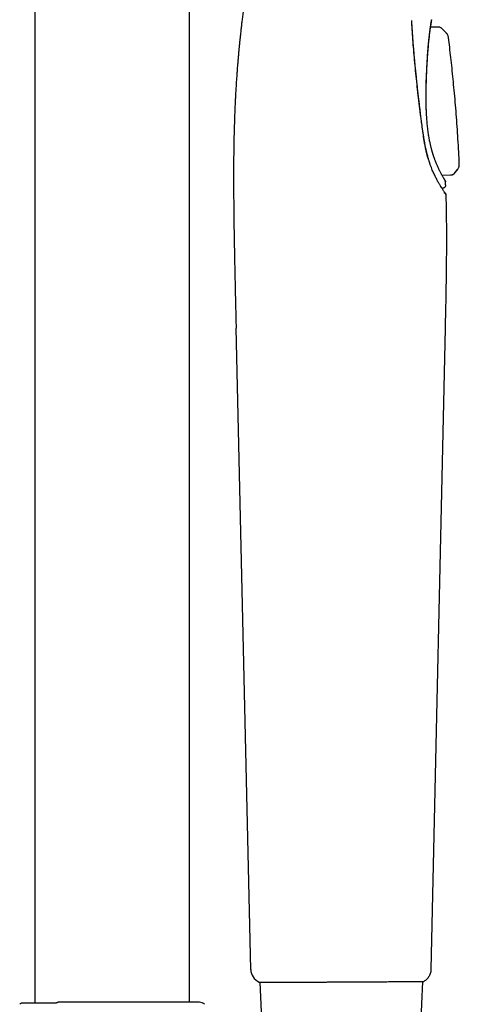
# Model space of a CAD drawing. Header units: millimetres. Extents: x 8 to 866, y 12 to 2084.
# Tile 99 of 100: x 760 to 822, y 1720 to 1859. Entities that reach past the tile are written whole.
import ezdxf

# ---------------------------------------------------------------- set-up
doc = ezdxf.new("R2010")
doc.units = ezdxf.units.MM

msp = doc.modelspace()

# ---------------------------------------------------------------- linework, layer by layer
at = {"color": 7, "linetype": 'Continuous', "lineweight": 30}
for p, q in [((762.15, 2035.16), (762.15, 1719.79)), ((784.05, 1719.91), (784.05, 2035.16)), ((815.57, 1858.93), (815.57, 1859.09)), ((819.15, 1858.18), (818.25, 1858.19)), ((819.31, 1858.17), (818.25, 1858.17)), ((819.31, 1858.18), (819.15, 1858.18)), ((820.45, 1857.35), (819.88, 1857.94)), ((819.85, 1837.18), (821.07, 1837.2)), ((821.69, 1837.5), (822.05, 1837.95)), ((822.05, 1837.95), (822.04, 1837.96)), ((820.35, 1836.21), (820.34, 1836.22)), ((820.35, 1836.21), (820.34, 1836.22)), ((820.36, 1835.82), (820.35, 1836.21)), ((820.36, 1835.82), (820.36, 1835.82)), ((819.9, 1835.3), (819.86, 1835.3)), ((820.39, 1834.43), (820.39, 1834.42)), ((792.74, 1724.56), (790.66, 1815.49)), ((820.3, 1815.5), (818.29, 1724.56)), ((794.01, 1722.76), (794.02, 1722.76)), ((794.05, 1722.76), (794.05, 1722.76)), ((794.05, 1722.76), (794.44, 1713.7)), ((816.75, 1713.7), (817.15, 1722.84)), ((817.26, 1722.86), (817.27, 1722.86)), ((765.49, 1719.91), (765.46, 1719.9)), ((765.53, 1719.91), (765.49, 1719.91))]:
    msp.add_line(p, q, dxfattribs=at)
at = {"color": 7, "linetype": 'Continuous', "lineweight": 30, "flags": 128}
for points in [[(821.68, 1837.51), (821.86, 1837.73), (822.04, 1837.96)], [(793.94, 1722.77), (793.99, 1722.76), (794, 1722.76)]]:
    msp.add_lwpolyline(points, dxfattribs=at)
at = {"color": 7, "linetype": 'Continuous', "lineweight": 30}
for centre, radius, start, end in [((817.9, 1859.17), 0.5, 332.5115, 359.321), ((794.74, 1724.61), 2, 181.3108, 246.4303), ((785.48, 1718.91), 1, 45, 90), ((760.71, 1718.91), 1, 123.0153, 135)]:
    msp.add_arc(centre, radius, start, end, dxfattribs=at)
for points, knots in [([(796.42, 1884.33), (796.3, 1883.86), (796.08, 1882.92), (795.75, 1881.52), (795.43, 1880.16), (795.12, 1878.83), (794.82, 1877.53), (794.55, 1876.29), (794.29, 1875.11), (794.05, 1873.98), (793.82, 1872.88), (793.6, 1871.81), (793.39, 1870.77), (793.2, 1869.76), (793.01, 1868.78), (792.84, 1867.82), (792.68, 1866.9), (792.52, 1866.01), (792.38, 1865.15), (792.25, 1864.32), (792.12, 1863.52), (792, 1862.71), (791.89, 1861.9), (791.77, 1861.09), (791.67, 1860.3), (791.57, 1859.55), (791.48, 1858.84), (791.4, 1858.15), (791.33, 1857.5), (791.26, 1856.89), (791.2, 1856.34), (791.15, 1855.83), (791.1, 1855.35), (791.06, 1854.87), (791.01, 1854.39), (790.97, 1853.88), (790.92, 1853.34), (790.87, 1852.76), (790.82, 1852.14), (790.78, 1851.49), (790.73, 1850.82), (790.68, 1850.11), (790.64, 1849.4), (790.6, 1848.66), (790.56, 1847.92), (790.52, 1847.15), (790.49, 1846.36), (790.46, 1845.54), (790.43, 1844.69), (790.4, 1843.82), (790.38, 1842.91), (790.36, 1841.98), (790.34, 1841.03), (790.33, 1840.06), (790.32, 1839.06), (790.31, 1838.03), (790.31, 1836.97), (790.31, 1835.88), (790.32, 1834.74), (790.33, 1833.57), (790.34, 1832.37), (790.35, 1831.15), (790.37, 1829.9), (790.39, 1828.63), (790.41, 1827.32), (790.44, 1825.97), (790.47, 1824.58), (790.5, 1823.15), (790.53, 1821.68), (790.56, 1820.18), (790.6, 1818.64), (790.63, 1817.08), (790.66, 1816.02), (790.67, 1815.49)], [0, 0, 0, 0, 0.021111, 0.041756, 0.061917, 0.081581, 0.100737, 0.119382, 0.136489, 0.153137, 0.169329, 0.185067, 0.200353, 0.215193, 0.229592, 0.243554, 0.257086, 0.270192, 0.282656, 0.294721, 0.306391, 0.317672, 0.330024, 0.341886, 0.353263, 0.364162, 0.374586, 0.384541, 0.394031, 0.403059, 0.410774, 0.418122, 0.425104, 0.431817, 0.438807, 0.446156, 0.453866, 0.462418, 0.471375, 0.480736, 0.490503, 0.500678, 0.511263, 0.521621, 0.532347, 0.543445, 0.554917, 0.566769, 0.579003, 0.591625, 0.60464, 0.618054, 0.631872, 0.645843, 0.660217, 0.675002, 0.690203, 0.706117, 0.722478, 0.739294, 0.756573, 0.774322, 0.792218, 0.810578, 0.829406, 0.848706, 0.868887, 0.889559, 0.910718, 0.932355, 0.95446, 0.977015, 1, 1, 1, 1]), ([(816.87, 1845.44), (816.84, 1845.64), (816.79, 1846.04), (816.72, 1846.61), (816.66, 1847.15), (816.6, 1847.67), (816.54, 1848.15), (816.49, 1848.61), (816.44, 1849.03), (816.4, 1849.42), (816.36, 1849.79), (816.33, 1850.13), (816.29, 1850.45), (816.26, 1850.74), (816.24, 1850.98), (816.22, 1851.19), (816.2, 1851.37), (816.18, 1851.55), (816.16, 1851.76), (816.13, 1852.01), (816.1, 1852.3), (816.07, 1852.62), (816.04, 1852.96), (816, 1853.33), (815.97, 1853.72), (815.93, 1854.13), (815.89, 1854.56), (815.85, 1855.02), (815.81, 1855.51), (815.77, 1856.02), (815.73, 1856.56), (815.69, 1857.12), (815.65, 1857.7), (815.61, 1858.31), (815.59, 1858.72), (815.57, 1858.93)], [0, 0, 0, 0, 0.042685, 0.083418, 0.122193, 0.159008, 0.193864, 0.22619, 0.256628, 0.285183, 0.311856, 0.33665, 0.359569, 0.380613, 0.399785, 0.413537, 0.426137, 0.438865, 0.452754, 0.47248, 0.494157, 0.517786, 0.543364, 0.570892, 0.599828, 0.630645, 0.663345, 0.697929, 0.735164, 0.774365, 0.815536, 0.858679, 0.903801, 0.950906, 1, 1, 1, 1]), ([(816.85, 1845.4), (816.79, 1845.93), (816.66, 1846.98), (816.48, 1848.54), (816.31, 1850.09), (816.15, 1851.61), (816.01, 1853.12), (815.87, 1854.59), (815.76, 1856.04), (815.66, 1857.47), (815.6, 1858.42), (815.57, 1858.89)], [0, 0, 0, 0, 0.112178, 0.224231, 0.336192, 0.448096, 0.559977, 0.669874, 0.779819, 0.889848, 1, 1, 1, 1]), ([(817.62, 1846.43), (817.61, 1846.56), (817.6, 1846.82), (817.6, 1847.22), (817.59, 1847.62), (817.59, 1848.02), (817.59, 1848.43), (817.59, 1848.91), (817.6, 1849.44), (817.62, 1850.03), (817.63, 1850.63), (817.66, 1851.21), (817.68, 1851.79), (817.71, 1852.35), (817.74, 1852.9), (817.77, 1853.4), (817.79, 1853.85), (817.82, 1854.26), (817.85, 1854.65), (817.88, 1855.03), (817.91, 1855.45), (817.95, 1855.89), (817.99, 1856.23), (818.01, 1856.46), (818.02, 1856.57), (818.03, 1856.69), (818.05, 1856.8), (818.06, 1856.91), (818.08, 1857.07), (818.1, 1857.26), (818.13, 1857.5), (818.15, 1857.68), (818.17, 1857.8), (818.18, 1857.87), (818.19, 1857.94), (818.2, 1858.02), (818.21, 1858.09), (818.22, 1858.16), (818.23, 1858.22), (818.24, 1858.29), (818.25, 1858.35), (818.26, 1858.41), (818.27, 1858.47), (818.28, 1858.53), (818.29, 1858.59), (818.29, 1858.64), (818.3, 1858.69), (818.31, 1858.74), (818.32, 1858.8), (818.33, 1858.86), (818.34, 1858.92), (818.35, 1858.98), (818.36, 1859.04), (818.37, 1859.09), (818.38, 1859.12), (818.38, 1859.14), (818.39, 1859.15), (818.39, 1859.17), (818.39, 1859.19), (818.4, 1859.21), (818.4, 1859.22), (818.4, 1859.22)], [0, 0, 0, 0, 0.020802, 0.041783, 0.062986, 0.084457, 0.106244, 0.128394, 0.160013, 0.191889, 0.22415, 0.256919, 0.288992, 0.321091, 0.353307, 0.385725, 0.411571, 0.437384, 0.463195, 0.489035, 0.514912, 0.550052, 0.585965, 0.595499, 0.605087, 0.614726, 0.624418, 0.634162, 0.643956, 0.666436, 0.689631, 0.713528, 0.72173, 0.73001, 0.738366, 0.746797, 0.755304, 0.763886, 0.772541, 0.78075, 0.78922, 0.79795, 0.806936, 0.816177, 0.82567, 0.835413, 0.842324, 0.8515, 0.861988, 0.873773, 0.886841, 0.901177, 0.918267, 0.933428, 0.946689, 0.953623, 0.959908, 0.965548, 0.97418, 0.994104, 1, 1, 1, 1]), ([(817.64, 1846.42), (817.63, 1846.55), (817.62, 1846.83), (817.61, 1847.26), (817.61, 1847.72), (817.6, 1848.16), (817.61, 1848.58), (817.61, 1849.01), (817.62, 1849.44), (817.62, 1849.87), (817.64, 1850.28), (817.65, 1850.66), (817.66, 1851.01), (817.67, 1851.34), (817.68, 1851.64), (817.7, 1851.92), (817.71, 1852.17), (817.72, 1852.4), (817.73, 1852.62), (817.74, 1852.82), (817.75, 1852.98), (817.76, 1853.12), (817.77, 1853.25), (817.78, 1853.36), (817.79, 1853.52), (817.8, 1853.72), (817.81, 1853.98), (817.83, 1854.25), (817.86, 1854.55), (817.88, 1854.86), (817.91, 1855.18), (817.93, 1855.5), (817.96, 1855.84), (818, 1856.2), (818.04, 1856.56), (818.08, 1856.91), (818.12, 1857.23), (818.15, 1857.51), (818.18, 1857.75), (818.22, 1857.97), (818.24, 1858.16), (818.27, 1858.32), (818.29, 1858.47), (818.31, 1858.59), (818.33, 1858.69), (818.34, 1858.77), (818.35, 1858.83), (818.36, 1858.87), (818.36, 1858.9), (818.36, 1858.91), (818.37, 1858.92), (818.36, 1858.92), (818.36, 1858.92)], [0, 0, 0, 0, 0.02096, 0.047768, 0.073549, 0.098325, 0.122116, 0.144941, 0.171075, 0.195858, 0.219304, 0.241424, 0.262222, 0.281677, 0.299756, 0.316459, 0.331788, 0.345743, 0.359742, 0.372016, 0.382565, 0.391387, 0.398707, 0.406126, 0.413955, 0.429375, 0.44618, 0.464373, 0.485412, 0.508025, 0.531805, 0.556603, 0.582358, 0.612785, 0.644451, 0.677361, 0.711521, 0.739752, 0.768545, 0.796274, 0.822645, 0.847663, 0.87133, 0.89365, 0.914625, 0.934256, 0.952544, 0.961604, 0.971795, 0.983172, 0.995735, 1, 1, 1, 1]), ([(818.4, 1859.16), (818.4, 1859.18), (818.4, 1859.2), (818.4, 1859.21), (818.4, 1859.22)], [0, 0, 0, 0, 0.539636, 1, 1, 1, 1]), ([(819.55, 1858.14), (819.51, 1858.15), (819.43, 1858.17), (819.35, 1858.17), (819.31, 1858.17)], [0, 0, 0, 0, 0.506421, 1, 1, 1, 1]), ([(819.88, 1857.94), (819.84, 1857.97), (819.76, 1858.05), (819.64, 1858.11), (819.57, 1858.13), (819.55, 1858.14)], [0, 0, 0, 0, 0.414031, 0.829339, 1, 1, 1, 1]), ([(819.84, 1857.97), (819.84, 1857.97), (819.83, 1857.99), (819.82, 1858), (819.81, 1858)], [0, 0, 0, 0, 0.40888, 1, 1, 1, 1]), ([(820.78, 1856.66), (820.77, 1856.72), (820.75, 1856.85), (820.68, 1857.03), (820.58, 1857.2), (820.5, 1857.3), (820.45, 1857.35)], [0, 0, 0, 0, 0.248318, 0.499975, 0.751645, 1, 1, 1, 1]), ([(820.78, 1856.65), (820.77, 1856.71), (820.75, 1856.84), (820.68, 1857.02), (820.58, 1857.19), (820.49, 1857.29), (820.45, 1857.34)], [0, 0, 0, 0, 0.238253, 0.493319, 0.748409, 1, 1, 1, 1]), ([(822.31, 1838.75), (822.28, 1839.33), (822.22, 1840.51), (822.12, 1842.28), (822.01, 1844.07), (821.88, 1845.82), (821.74, 1847.54), (821.59, 1849.19), (821.43, 1850.79), (821.28, 1852.32), (821.11, 1853.83), (820.95, 1855.27), (820.84, 1856.21), (820.78, 1856.66)], [0, 0, 0, 0, 0.09618, 0.197302, 0.296734, 0.394467, 0.490491, 0.584796, 0.672126, 0.757906, 0.842123, 0.924766, 1, 1, 1, 1]), ([(820.34, 1836.21), (820.34, 1836.23), (820.34, 1836.26), (820.33, 1836.31), (820.32, 1836.35), (820.31, 1836.39), (820.29, 1836.43), (820.27, 1836.47), (820.25, 1836.49), (820.24, 1836.52), (820.22, 1836.54), (820.21, 1836.57), (820.18, 1836.62), (820.13, 1836.69), (820.06, 1836.8), (819.99, 1836.92), (819.92, 1837.05), (819.84, 1837.19), (819.76, 1837.34), (819.68, 1837.5), (819.59, 1837.66), (819.51, 1837.83), (819.43, 1838), (819.34, 1838.18), (819.25, 1838.38), (819.16, 1838.58), (819.07, 1838.8), (818.98, 1839.02), (818.9, 1839.24), (818.83, 1839.43), (818.77, 1839.59), (818.72, 1839.74), (818.67, 1839.88), (818.63, 1840.01), (818.59, 1840.12), (818.57, 1840.21), (818.55, 1840.27), (818.53, 1840.32), (818.52, 1840.36), (818.51, 1840.4), (818.49, 1840.47), (818.46, 1840.56), (818.42, 1840.7), (818.38, 1840.86), (818.33, 1841.04), (818.28, 1841.24), (818.23, 1841.44), (818.18, 1841.67), (818.13, 1841.93), (818.07, 1842.21), (818.01, 1842.52), (817.96, 1842.86), (817.9, 1843.22), (817.85, 1843.62), (817.8, 1844.02), (817.76, 1844.43), (817.73, 1844.83), (817.7, 1845.25), (817.67, 1845.7), (817.65, 1846.09), (817.64, 1846.33), (817.64, 1846.42)], [0, 0, 0, 0, 0.003524, 0.007332, 0.011499, 0.01609, 0.023914, 0.03297, 0.043368, 0.055018, 0.066805, 0.078526, 0.090181, 0.121882, 0.153064, 0.180451, 0.207394, 0.233697, 0.25906, 0.284, 0.308, 0.331061, 0.353184, 0.374574, 0.396954, 0.420698, 0.44289, 0.466128, 0.490394, 0.505174, 0.52029, 0.534414, 0.546911, 0.55778, 0.56702, 0.574631, 0.580611, 0.584167, 0.586765, 0.590017, 0.594709, 0.602899, 0.61349, 0.626481, 0.641869, 0.655901, 0.67146, 0.68854, 0.707136, 0.727239, 0.748837, 0.771957, 0.796677, 0.822993, 0.85089, 0.875332, 0.900843, 0.927404, 0.954995, 0.983593, 1, 1, 1, 1]), ([(817.24, 1842.75), (817.23, 1842.8), (817.22, 1842.89), (817.2, 1843.02), (817.18, 1843.14), (817.16, 1843.27), (817.14, 1843.42), (817.11, 1843.59), (817.08, 1843.79), (817.05, 1844.01), (817.02, 1844.25), (816.99, 1844.51), (816.95, 1844.8), (816.91, 1845.11), (816.88, 1845.33), (816.87, 1845.44)], [0, 0, 0, 0, 0.050333, 0.098963, 0.145886, 0.19185, 0.246, 0.31105, 0.387007, 0.466222, 0.554613, 0.652183, 0.758935, 0.874873, 1, 1, 1, 1]), ([(817.93, 1839.51), (817.91, 1839.59), (817.86, 1839.76), (817.8, 1840.01), (817.72, 1840.3), (817.64, 1840.63), (817.56, 1840.98), (817.48, 1841.38), (817.4, 1841.8), (817.32, 1842.26), (817.26, 1842.59), (817.24, 1842.75)], [0, 0, 0, 0, 0.075338, 0.159655, 0.25306, 0.3557, 0.467674, 0.586782, 0.715139, 0.852849, 1, 1, 1, 1]), ([(817.92, 1839.43), (817.85, 1839.69), (817.71, 1840.21), (817.55, 1840.92), (817.42, 1841.56), (817.31, 1842.12), (817.25, 1842.5), (817.22, 1842.69)], [0, 0, 0, 0, 0.248678, 0.49785, 0.664512, 0.831824, 1, 1, 1, 1]), ([(818.2, 1838.63), (818.19, 1838.66), (818.16, 1838.72), (818.13, 1838.84), (818.08, 1838.98), (818.04, 1839.13), (817.98, 1839.32), (817.95, 1839.45), (817.93, 1839.51)], [0, 0, 0, 0, 0.113803, 0.248436, 0.40403, 0.580816, 0.779217, 1, 1, 1, 1]), ([(819.7, 1835.56), (819.67, 1835.6), (819.62, 1835.68), (819.54, 1835.82), (819.45, 1835.97), (819.34, 1836.15), (819.23, 1836.35), (819.12, 1836.57), (819, 1836.8), (818.88, 1837.04), (818.75, 1837.3), (818.62, 1837.59), (818.48, 1837.91), (818.34, 1838.25), (818.25, 1838.5), (818.2, 1838.63)], [0, 0, 0, 0, 0.055424, 0.11588, 0.181352, 0.251839, 0.327354, 0.407923, 0.481036, 0.55792, 0.638608, 0.723133, 0.811525, 0.903808, 1, 1, 1, 1]), ([(822.05, 1837.96), (822.07, 1837.99), (822.13, 1838.07), (822.19, 1838.2), (822.25, 1838.33), (822.28, 1838.48), (822.31, 1838.62), (822.3, 1838.72), (822.3, 1838.77)], [0, 0, 0, 0, 0.153509, 0.322776, 0.493359, 0.663935, 0.833182, 1, 1, 1, 1]), ([(822.05, 1837.95), (822.08, 1837.99), (822.13, 1838.07), (822.2, 1838.19), (822.25, 1838.33), (822.29, 1838.47), (822.31, 1838.61), (822.31, 1838.7), (822.31, 1838.75)], [0, 0, 0, 0, 0.164719, 0.331738, 0.5, 0.668262, 0.835281, 1, 1, 1, 1]), ([(822.31, 1838.75), (822.31, 1838.75), (822.31, 1838.75), (822.3, 1838.75), (822.3, 1838.75)], [0, 0, 0, 0, 0.9806, 1, 1, 1, 1]), ([(821.06, 1837.2), (821.09, 1837.2), (821.15, 1837.21), (821.24, 1837.22), (821.32, 1837.25), (821.41, 1837.28), (821.49, 1837.33), (821.56, 1837.38), (821.63, 1837.45), (821.67, 1837.49), (821.69, 1837.51)], [0, 0, 0, 0, 0.122156, 0.246697, 0.372901, 0.499956, 0.627017, 0.753239, 0.87781, 1, 1, 1, 1]), ([(821.07, 1837.2), (821.13, 1837.2), (821.22, 1837.21), (821.33, 1837.24), (821.42, 1837.28), (821.49, 1837.32), (821.59, 1837.39), (821.65, 1837.45), (821.69, 1837.5)], [0, 0, 0, 0, 0.246643, 0.372871, 0.499909, 0.626959, 0.753223, 1, 1, 1, 1]), ([(821.68, 1837.51), (821.68, 1837.51), (821.68, 1837.5), (821.68, 1837.5), (821.68, 1837.5)], [0, 0, 0, 0, 0.555475, 1, 1, 1, 1]), ([(821.69, 1837.5), (821.69, 1837.5), (821.69, 1837.5), (821.68, 1837.51), (821.68, 1837.51)], [0, 0, 0, 0, 0.975882, 1, 1, 1, 1]), ([(820.36, 1835.82), (820.36, 1835.79), (820.36, 1835.72), (820.34, 1835.63), (820.3, 1835.54), (820.24, 1835.46), (820.17, 1835.4), (820.08, 1835.35), (819.99, 1835.31), (819.93, 1835.31), (819.9, 1835.3)], [0, 0, 0, 0, 0.117046, 0.240654, 0.36906, 0.500005, 0.63095, 0.759353, 0.882958, 1, 1, 1, 1]), ([(820.29, 1836.43), (820.3, 1836.42), (820.32, 1836.38), (820.34, 1836.3), (820.35, 1836.24), (820.35, 1836.21)], [0, 0, 0, 0, 0.226079, 0.6237984, 1, 1, 1, 1]), ([(820.36, 1835.82), (820.36, 1835.88), (820.36, 1836.01), (820.35, 1836.14), (820.35, 1836.21)], [0, 0, 0, 0, 0.5003763, 1, 1, 1, 1]), ([(820.3, 1834.64), (820.28, 1834.66), (820.25, 1834.71), (820.17, 1834.82), (820.08, 1834.96), (819.97, 1835.13), (819.84, 1835.33), (819.74, 1835.48), (819.7, 1835.56)], [0, 0, 0, 0, 0.166365, 0.333214, 0.50032, 0.66739, 0.834078, 1, 1, 1, 1]), ([(820.11, 1834.7), (820.13, 1834.7), (820.17, 1834.69), (820.22, 1834.68), (820.27, 1834.65), (820.32, 1834.61), (820.35, 1834.56), (820.38, 1834.51), (820.4, 1834.46), (820.4, 1834.43), (820.4, 1834.42)], [0, 0, 0, 0, 0.121471, 0.249717, 0.382912, 0.518727, 0.654543, 0.787738, 0.915984, 1, 1, 1, 1]), ([(820.39, 1834.43), (820.38, 1834.46), (820.37, 1834.51), (820.32, 1834.61), (820.27, 1834.67), (820.25, 1834.71)], [0, 0, 0, 0, 0.315742, 0.658328, 1, 1, 1, 1]), ([(820.4, 1834.41), (820.42, 1833.39), (820.47, 1831.35), (820.48, 1828.26), (820.47, 1825.12), (820.43, 1821.94), (820.37, 1818.72), (820.32, 1816.58), (820.3, 1815.5)], [0, 0, 0, 0, 0.160564, 0.324225, 0.490565, 0.659069, 0.829122, 1, 1, 1, 1]), ([(818.29, 1724.56), (818.29, 1724.48), (818.28, 1724.32), (818.23, 1724.08), (818.15, 1723.84), (818.03, 1723.6), (817.88, 1723.38), (817.7, 1723.18), (817.5, 1723), (817.35, 1722.91), (817.27, 1722.86)], [0, 0, 0, 0, 0.114167, 0.233114, 0.35619, 0.482569, 0.611267, 0.741182, 0.871149, 1, 1, 1, 1]), ([(794, 1722.76), (794, 1722.76), (794.01, 1722.76), (794.01, 1722.76), (794.02, 1722.76), (794.02, 1722.76), (794.03, 1722.76), (794.05, 1722.76), (794.06, 1722.76), (794.09, 1722.76), (794.12, 1722.76), (794.15, 1722.76), (794.21, 1722.76), (794.29, 1722.76), (794.42, 1722.76), (794.56, 1722.76), (794.73, 1722.76), (794.94, 1722.76), (795.19, 1722.76), (795.49, 1722.76), (795.83, 1722.76), (796.2, 1722.76), (796.59, 1722.76), (797.02, 1722.77), (797.47, 1722.77), (797.94, 1722.77), (798.45, 1722.77), (798.97, 1722.77), (799.52, 1722.77), (800.09, 1722.77), (800.67, 1722.77), (801.27, 1722.78), (801.88, 1722.78), (802.51, 1722.78), (803.15, 1722.78), (803.79, 1722.78), (804.44, 1722.79), (804.87, 1722.79), (805.09, 1722.79)], [0, 0, 0, 0, 0.00226, 0.007016, 0.013065, 0.020527, 0.029527, 0.040186, 0.052619, 0.066633, 0.081698, 0.097263, 0.112771, 0.142683, 0.171944, 0.201448, 0.231087, 0.260572, 0.2974, 0.334342, 0.371349, 0.408355, 0.445329, 0.482232, 0.519057, 0.555942, 0.592892, 0.629888, 0.666907, 0.70393, 0.74094, 0.777943, 0.814975, 0.852019, 0.88906, 0.926079, 0.963061, 1, 1, 1, 1]), ([(805.08, 1722.79), (805.26, 1722.79), (805.61, 1722.79), (805.96, 1722.79), (806.14, 1722.79)], [0, 0, 0, 0, 0.500045, 1, 1, 1, 1]), ([(806.13, 1722.8), (806.25, 1722.8), (806.48, 1722.8), (806.8, 1722.8), (807.09, 1722.8), (807.36, 1722.8), (807.6, 1722.81), (807.81, 1722.81), (808.01, 1722.81), (808.21, 1722.81), (808.42, 1722.81), (808.63, 1722.81), (808.93, 1722.81), (809.33, 1722.81), (809.81, 1722.82), (810.28, 1722.82), (810.77, 1722.82), (811.26, 1722.82), (811.77, 1722.82), (812.26, 1722.83), (812.73, 1722.83), (813.18, 1722.83), (813.61, 1722.83), (814.03, 1722.83), (814.42, 1722.83), (814.79, 1722.83), (815.13, 1722.84), (815.45, 1722.84), (815.75, 1722.84), (816.02, 1722.84), (816.26, 1722.84), (816.47, 1722.84), (816.66, 1722.84), (816.82, 1722.84), (816.92, 1722.84), (816.99, 1722.84), (817.03, 1722.84), (817.07, 1722.84), (817.11, 1722.84), (817.13, 1722.84), (817.17, 1722.84), (817.21, 1722.84), (817.25, 1722.85), (817.26, 1722.86)], [0, 0, 0, 0, 0.020247, 0.03887, 0.055882, 0.071294, 0.085114, 0.097349, 0.108002, 0.120521, 0.132853, 0.145338, 0.15798, 0.187232, 0.216638, 0.246059, 0.275502, 0.309151, 0.342802, 0.37645, 0.410098, 0.443737, 0.477351, 0.510922, 0.544494, 0.578123, 0.611778, 0.645437, 0.679098, 0.712734, 0.746322, 0.779172, 0.812096, 0.845102, 0.878158, 0.891474, 0.905366, 0.919801, 0.93479, 0.95035, 0.966744, 0.984221, 1, 1, 1, 1]), ([(817.2, 1722.84), (817.21, 1722.84), (817.23, 1722.84), (817.26, 1722.86), (817.27, 1722.86)], [0, 0, 0, 0, 0.309928, 1, 1, 1, 1]), ([(765.44, 1719.9), (765.41, 1719.89), (765.35, 1719.88), (765.26, 1719.84), (765.21, 1719.8), (765.18, 1719.79)], [0, 0, 0, 0, 0.260683, 0.681469, 1, 1, 1, 1]), ([(785.48, 1719.91), (785.48, 1719.91), (785.47, 1719.91), (785.43, 1719.91), (785.36, 1719.91), (785.26, 1719.91), (785.13, 1719.91), (784.98, 1719.91), (784.82, 1719.91), (784.65, 1719.91), (784.46, 1719.91), (784.26, 1719.91), (784.04, 1719.91), (783.8, 1719.91), (783.54, 1719.91), (783.28, 1719.91), (783.01, 1719.91), (782.73, 1719.91), (782.44, 1719.91), (782.13, 1719.91), (781.81, 1719.91), (781.45, 1719.91), (781.05, 1719.91), (780.61, 1719.91), (780.16, 1719.91), (779.69, 1719.91), (779.21, 1719.91), (778.73, 1719.91), (778.25, 1719.91), (777.78, 1719.91), (777.31, 1719.91), (776.83, 1719.91), (776.34, 1719.91), (775.85, 1719.91), (775.32, 1719.91), (774.76, 1719.91), (774.16, 1719.91), (773.56, 1719.91), (772.96, 1719.91), (772.36, 1719.91), (771.76, 1719.91), (771.18, 1719.91), (770.6, 1719.91), (770.03, 1719.91), (769.47, 1719.91), (768.91, 1719.91), (768.4, 1719.91), (767.94, 1719.91), (767.51, 1719.91), (767.1, 1719.91), (766.69, 1719.91), (766.3, 1719.91), (765.91, 1719.91), (765.66, 1719.91), (765.53, 1719.91)], [0, 0, 0, 0, 0.021783, 0.043462, 0.065088, 0.086712, 0.108384, 0.130157, 0.148076, 0.165924, 0.183727, 0.201514, 0.219314, 0.237155, 0.255065, 0.271817, 0.288509, 0.305165, 0.321807, 0.33846, 0.355146, 0.371888, 0.392325, 0.412675, 0.432981, 0.453285, 0.473629, 0.494055, 0.51256, 0.530985, 0.549362, 0.567722, 0.586096, 0.604515, 0.62301, 0.644896, 0.666677, 0.688403, 0.710128, 0.731902, 0.753778, 0.77506, 0.796245, 0.81738, 0.838513, 0.859692, 0.880964, 0.898033, 0.91504, 0.932009, 0.948965, 0.965932, 0.982936, 1, 1, 1, 1]), ([(760.28, 1719.79), (760.26, 1719.79), (760.22, 1719.78), (760.18, 1719.76), (760.16, 1719.75)], [0, 0, 0, 0, 0.527178, 1, 1, 1, 1]), ([(765.18, 1719.79), (765.14, 1719.79), (765, 1719.79), (764.78, 1719.79), (764.51, 1719.79), (764.27, 1719.79), (764.05, 1719.79), (763.87, 1719.79), (763.71, 1719.79), (763.57, 1719.79), (763.45, 1719.79), (763.34, 1719.79), (763.24, 1719.79), (763.13, 1719.79), (762.94, 1719.79), (762.67, 1719.79), (762.33, 1719.79), (762.02, 1719.79), (761.75, 1719.79), (761.52, 1719.79), (761.32, 1719.79), (761.14, 1719.79), (760.99, 1719.79), (760.88, 1719.79), (760.81, 1719.79), (760.77, 1719.79), (760.73, 1719.79), (760.69, 1719.79), (760.64, 1719.79), (760.59, 1719.79), (760.54, 1719.79), (760.49, 1719.79), (760.44, 1719.79), (760.39, 1719.79), (760.35, 1719.79), (760.31, 1719.79), (760.29, 1719.79), (760.28, 1719.79), (760.28, 1719.79)], [0, 0, 0, 0, 0.01316, 0.046525, 0.077253, 0.105428, 0.13109, 0.154268, 0.174976, 0.191795, 0.20662, 0.220952, 0.235392, 0.249958, 0.264655, 0.315707, 0.367757, 0.419863, 0.471877, 0.513402, 0.554914, 0.596306, 0.636042, 0.673652, 0.686314, 0.698716, 0.7117, 0.726698, 0.743737, 0.762818, 0.783943, 0.807117, 0.833594, 0.862329, 0.893327, 0.926598, 0.962151, 1, 1, 1, 1]), ([(765.19, 1719.75), (765.19, 1719.75), (765.19, 1719.76), (765.18, 1719.77), (765.18, 1719.78), (765.18, 1719.79), (765.18, 1719.79), (765.18, 1719.79)], [0, 0, 0, 0, 0.1979903, 0.4378789, 0.7223996, 0.9665067, 1, 1, 1, 1])]:
    msp.add_open_spline(points, degree=3, knots=knots, dxfattribs=at)

doc.saveas('drawing.dxf')
